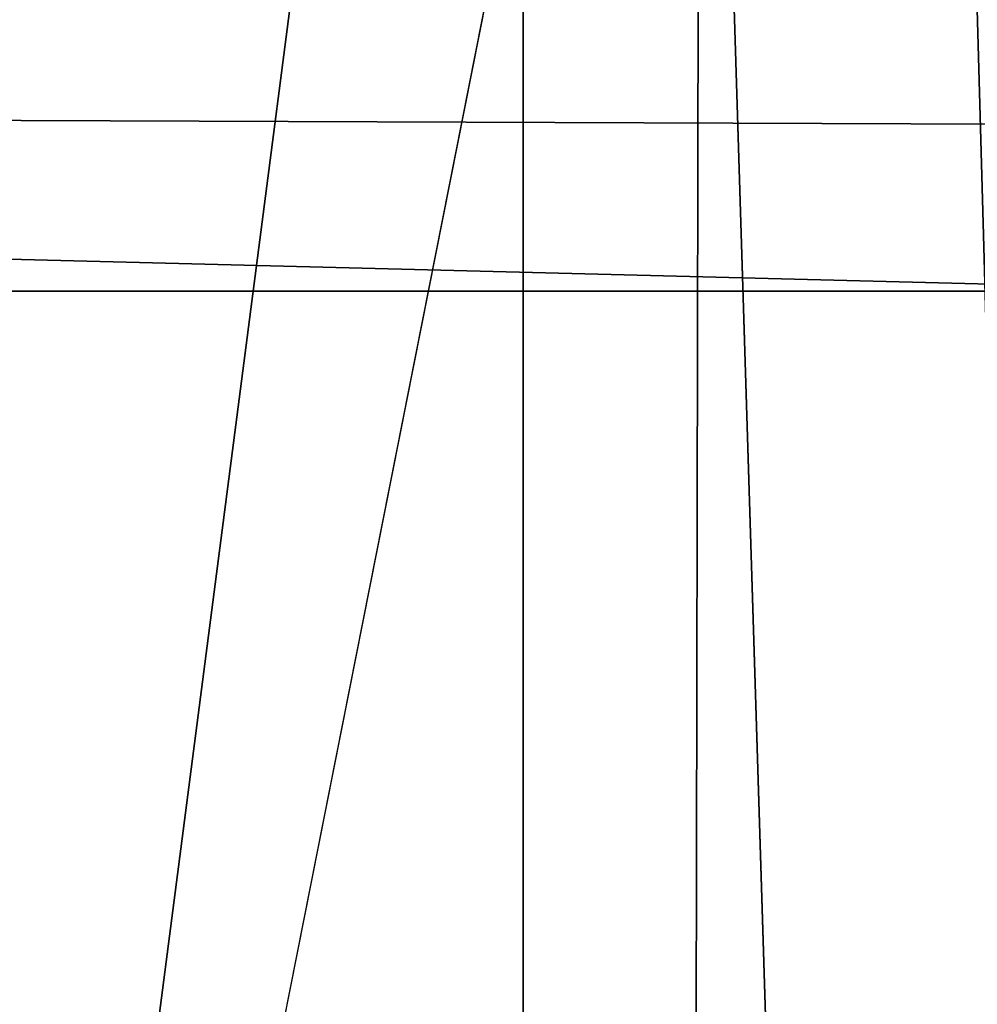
# Model space of a CAD drawing. Header units: millimetres. Extents: x -25 to 25, y -36 to 145.
# Tile 112 of 123: x 11.766 to 12.447, y 115.093 to 115.793. Entities that reach past the tile are written whole.
import ezdxf

# ---------------------------------------------------------------- set-up
doc = ezdxf.new("R2010")
doc.units = ezdxf.units.MM
doc.header["$LTSCALE"] = 65.185185
for name, color, linetype in [('387', 7, 'CONTINUOUS'), ('388', 7, 'CONTINUOUS'), ('389', 7, 'CONTINUOUS'), ('405', 7, 'CONTINUOUS'), ('469', 7, 'CONTINUOUS'), ('472', 7, 'CONTINUOUS'), ('479', 7, 'CONTINUOUS'), ('492', 7, 'CONTINUOUS'), ('499', 7, 'CONTINUOUS'), ('549', 7, 'CONTINUOUS'), ('550', 7, 'CONTINUOUS')]:
    doc.layers.add(name, color=color, linetype=linetype)

msp = doc.modelspace()

# ---------------------------------------------------------------- linework, layer by layer
at = {"layer": '387', "linetype": 'CONTINUOUS'}
for points in [[(7.00012, 70.45416, 65.26089), (7.00012, 143.14924, 173.03577), (12.12428, 138.90112, 175.90117), (7.00012, 70.45416, 65.26089)], [(12.12428, 66.20604, 68.12628), (7.00012, 70.45416, 65.26089), (12.12428, 138.90112, 175.90117), (12.12428, 66.20604, 68.12628)], [(14, 133.09775, 179.81558), (12.12428, 66.20604, 68.12628), (12.12428, 138.90112, 175.90117), (14, 133.09775, 179.81558)], [(14, 60.40267, 72.0407), (12.12428, 66.20604, 68.12628), (14, 133.09775, 179.81558), (14, 60.40267, 72.0407)]]:
    msp.add_3dface(points, dxfattribs=at)
at = {"layer": '388', "linetype": 'CONTINUOUS'}
for points in [[(14, 60.40267, 72.0407), (14, 133.09775, 179.81558), (12.12428, 127.29439, 183.73), (14, 60.40267, 72.0407)], [(14, 60.40267, 72.0407), (12.12428, 127.29439, 183.73), (12.25, 116.57526, 167.44051), (14, 60.40267, 72.0407)], [(11.69549, 113.77629, 164.93154), (12.12428, 54.59931, 75.95512), (12.25, 116.57526, 167.44051), (11.69549, 113.77629, 164.93154)], [(12.12428, 54.59931, 75.95512), (14, 60.40267, 72.0407), (12.25, 116.57526, 167.44051), (12.12428, 54.59931, 75.95512)]]:
    msp.add_3dface(points, dxfattribs=at)
at = {"layer": '389', "linetype": 'CONTINUOUS'}
for points in [[(10.60881, 114.62325, 161.36746), (11.69549, 113.77629, 164.93154), (12.25, 118.0483, 166.44532), (10.60881, 114.62325, 161.36746)], [(11.69549, 113.77629, 164.93154), (12.25, 116.57526, 167.44051), (12.25, 118.0483, 166.44532), (11.69549, 113.77629, 164.93154)]]:
    msp.add_3dface(points, dxfattribs=at)
at = {"layer": '405', "linetype": 'CONTINUOUS'}
msp.add_3dface([(10.60881, 114.62325, 161.36746), (12.25, 118.0483, 166.44532), (11.75, 118.0483, 166.44532), (10.60881, 114.62325, 161.36746)], dxfattribs=at)
at = {"layer": '469', "linetype": 'CONTINUOUS'}
for points in [[(9.01257, 116.83623, -18.71879), (12.97215, 116.5259, -16.24108), (8.05426, 95.03147, -19.93683), (9.01257, 116.83623, -18.71879)], [(8.05426, 95.03147, -19.93683), (12.97215, 116.5259, -16.24108), (15.16652, 92.88922, -15.34276), (8.05426, 95.03147, -19.93683)]]:
    msp.add_3dface(points, dxfattribs=at)
at = {"layer": '472', "linetype": 'CONTINUOUS'}
for points in [[(10.25374, 115.6, 73.94809), (12.65207, 115.6, 71.05811), (7.21587, 115.73847, 76.15037), (10.25374, 115.6, 73.94809)], [(7.21587, 115.73847, 76.15037), (12.65207, 115.6, 71.05811), (12.65258, 115.71805, 71.05732), (7.21587, 115.73847, 76.15037)]]:
    msp.add_3dface(points, dxfattribs=at)
at = {"layer": '479', "linetype": 'CONTINUOUS'}
for points in [[(10.25374, 115.6, 73.94809), (8.67075, 114.18579, 74.51468), (12.6824, 114.18579, 69.85067), (10.25374, 115.6, 73.94809)], [(12.65207, 115.6, 71.05811), (10.25374, 115.6, 73.94809), (12.6824, 114.18579, 69.85067), (12.65207, 115.6, 71.05811)]]:
    msp.add_3dface(points, dxfattribs=at)
at = {"layer": '492', "linetype": 'CONTINUOUS'}
for points in [[(7.17532, 116.00936, 76.08167), (7.21587, 115.73847, 76.15037), (12.57151, 116.01044, 71.00889), (7.17532, 116.00936, 76.08167)], [(7.21587, 115.73847, 76.15037), (12.65258, 115.71805, 71.05732), (12.57151, 116.01044, 71.00889), (7.21587, 115.73847, 76.15037)]]:
    msp.add_3dface(points, dxfattribs=at)
at = {"layer": '499', "linetype": 'CONTINUOUS'}
msp.add_3dface([(11.86965, 114.98382, 7.55479), (8.79759, 115.26893, 4.53001), (11.39362, 115.04104, 5.375), (11.86965, 114.98382, 7.55479)], dxfattribs=at)
at = {"layer": '549', "linetype": 'CONTINUOUS'}
for points in [[(8.52717, 115.30734, -4.26467), (7.98286, 115.01507, -4.79209), (14.12682, 114.48725, -10.87883), (8.52717, 115.30734, -4.26467)], [(14.69107, 114.76483, -10.34035), (11.61864, 115.06743, -7.314), (8.52717, 115.30734, -4.26467), (14.69107, 114.76483, -10.34035)], [(14.69107, 114.76483, -10.34035), (8.52717, 115.30734, -4.26467), (14.12682, 114.48725, -10.87883), (14.69107, 114.76483, -10.34035)]]:
    msp.add_3dface(points, dxfattribs=at)
at = {"layer": '550', "linetype": 'CONTINUOUS'}
for points in [[(8.2512, 114.97741, 5.0568), (8.79759, 115.26893, 4.53001), (14.34819, 114.32917, 11.08594), (8.2512, 114.97741, 5.0568)], [(8.79759, 115.26893, 4.53001), (11.86965, 114.98382, 7.55479), (14.34819, 114.32917, 11.08594), (8.79759, 115.26893, 4.53001)]]:
    msp.add_3dface(points, dxfattribs=at)

doc.saveas('drawing.dxf')
